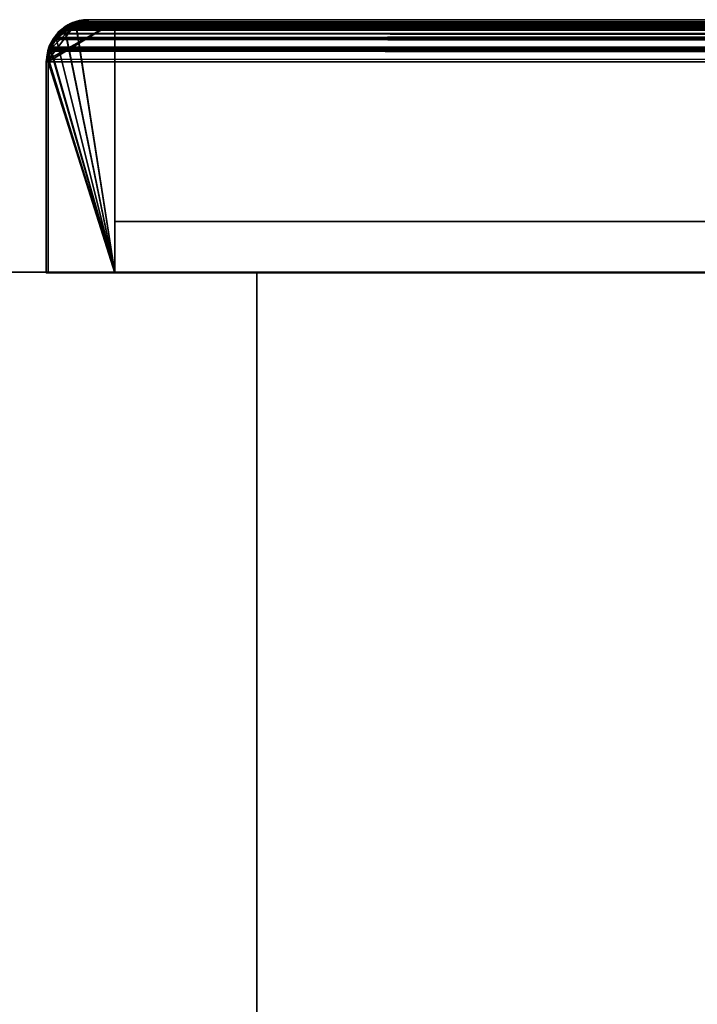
# Model space of a CAD drawing. Header units: millimetres. Extents: x -603 to 3703, y -120 to 249.
# Tile 115 of 256: x -470 to -419, y 175 to 249. Entities that reach past the tile are written whole.
import ezdxf

# ---------------------------------------------------------------- set-up
doc = ezdxf.new("R2010")
doc.units = ezdxf.units.MM
doc.layers.add('151', color=7, linetype='Continuous', true_color=0xffffff)

# ---------------------------------------------------------------- blocks, each defined once
blk = doc.blocks.new('UG_SURFACE_001')
at = {"layer": '151', "color": 252, "linetype": 'Continuous', "lineweight": 35}
for points in [[(602.5, -30, 2213), (602.5, 229.8, 2213), (-602.5, 229.8, 2213), (-602.5, -30, 2213)], [(-602.5, -30, -7), (-602.5, 229.8, -7), (-452.5, 229.8, -7), (-452.5, -30, -7)], [(-602.5, 229.8, 2213), (602.5, 229.8, 2213), (452.5, 229.8, 2063), (-452.5, 229.8, 2063)], [(-452.5, 229.8, 2063), (-452.5, 229.8, -7), (-602.5, 229.8, -7), (-602.5, 229.8, 2213)], [(-452.5, -30, -7), (-452.5, 229.8, -7), (-452.5, 229.8, 2063), (-452.5, -30, 2063)], [(-452.5, -30, 2063), (-452.5, 229.8, 2063), (452.5, 229.8, 2063), (452.5, -30, 2063)]]:
    blk.add_3dface(points, dxfattribs=at)
blk = doc.blocks.new('UG_SURFACE_010')
at = {"layer": '151', "color": 14, "linetype": 'Continuous', "lineweight": 35}
for points in [[(-463.15, 248.6, -5), (-463.15, 229.75, -5), (-468.15, 229.75, -5), (-468.15, 245.6, -5)], [(-468.15, 245.6, -5), (-468.114, 245.781, -5), (-463.15, 248.6, -5)], [(-466.099, 248.411, -5), (-465.15, 248.6, -5), (-463.15, 248.6, -5), (-468.114, 245.781, -5)], [(-466.099, 248.411, -5), (-468.114, 245.781, -5), (-467.956, 246.573, -5)], [(-467.956, 246.573, -5), (-467.922, 246.748, -5), (-467.517, 247.354, -5), (-466.099, 248.411, -5)], [(-466.904, 247.967, -5), (-466.298, 248.372, -5), (-466.099, 248.411, -5), (-467.517, 247.354, -5)], [(-466.093, 248.352, 2074.593), (-466.626, 248.212, 2075.126), (-466.906, 247.952, 2075.406), (-463.15, 229.75, 2071.65)], [(-466.093, 248.352, 2074.593), (-466.298, 248.372, -5), (-466.904, 247.967, -5)], [(-466.904, 247.967, -5), (-466.626, 248.212, 2075.126), (-466.093, 248.352, 2074.593)], [(-466.093, 248.352, 2074.593), (-466.099, 248.411, -5), (-466.298, 248.372, -5)], [(-466.099, 248.411, -5), (-466.093, 248.352, 2074.593), (-465.15, 248.6, 2073.65)], [(-465.15, 248.6, 2073.65), (-465.15, 248.6, -5), (-466.099, 248.411, -5)], [(-463.15, 229.75, 2071.65), (-463.15, 248.6, 2071.65), (-465.15, 248.6, 2073.65), (-466.093, 248.352, 2074.593)], [(-463.15, 248.6, 2071.65), (-463.15, 248.6, -5), (-465.15, 248.6, -5), (-465.15, 248.6, 2073.65)], [(-463.15, 229.75, 2071.65), (-463.15, 229.75, -5), (-463.15, 248.6, -5), (-463.15, 248.6, 2071.65)], [(-463.15, 229.75, 2071.65), (-466.906, 247.952, 2075.406), (-467.548, 247.356, 2076.049)], [(-467.517, 247.354, -5), (-467.548, 247.356, 2076.049), (-466.906, 247.952, 2075.406)], [(-467.517, 247.354, -5), (-467.271, 247.721, -5), (-466.904, 247.967, -5)], [(-466.906, 247.952, 2075.406), (-467.271, 247.721, -5), (-467.517, 247.354, -5)], [(-466.906, 247.952, 2075.406), (-466.904, 247.967, -5), (-467.271, 247.721, -5)], [(-466.904, 247.967, -5), (-466.906, 247.952, 2075.406), (-466.626, 248.212, 2075.126)], [(-467.548, 247.356, 2076.049), (-467.644, 247.267, 2076.144), (-467.965, 246.56, 2076.465), (-463.15, 229.75, 2071.65)], [(-467.922, 246.748, -5), (-467.965, 246.56, 2076.465), (-467.644, 247.267, 2076.144)], [(-467.922, 246.748, -5), (-467.644, 247.267, 2076.144), (-467.548, 247.356, 2076.049)], [(-467.548, 247.356, 2076.049), (-467.517, 247.354, -5), (-467.922, 246.748, -5)], [(-463.15, 229.75, 2071.65), (-467.965, 246.56, 2076.465), (-468.046, 246.382, 2076.546), (-468.126, 245.782, 2076.626)], [(-468.114, 245.781, -5), (-468.126, 245.782, 2076.626), (-468.046, 246.382, 2076.546)], [(-467.965, 246.56, 2076.465), (-467.956, 246.573, -5), (-468.114, 245.781, -5)], [(-468.114, 245.781, -5), (-468.046, 246.382, 2076.546), (-467.965, 246.56, 2076.465)], [(-467.922, 246.748, -5), (-467.956, 246.573, -5), (-467.965, 246.56, 2076.465)], [(-468.126, 245.782, 2076.626), (-468.15, 245.6, 2076.65), (-468.15, 229.75, 2076.65), (-463.15, 229.75, 2071.65)], [(-468.15, 245.6, -5), (-468.15, 245.6, 2076.65), (-468.126, 245.782, 2076.626)], [(-468.126, 245.782, 2076.626), (-468.114, 245.781, -5), (-468.15, 245.6, -5)], [(-468.15, 245.6, -5), (-468.15, 229.75, -5), (-468.15, 229.75, 2076.65), (-468.15, 245.6, 2076.65)], [(-468.15, 229.75, 2076.65), (-468.15, 229.75, -5), (-463.15, 229.75, -5), (-463.15, 229.75, 2071.65)]]:
    blk.add_3dface(points, dxfattribs=at)
blk = doc.blocks.new('UG_SURFACE_011')
at = {"layer": '151', "color": 41, "linetype": 'Continuous', "lineweight": 35}
for points in [[(-463.15, 248.6, -5), (-413.15, 248.6, -5), (-413.15, 233.6, -5), (-463.15, 233.6, -5)], [(-463.15, 248.6, -5), (-463.15, 233.6, -5), (-463.15, 233.6, 2071.65), (-463.15, 248.6, 2071.65)], [(-413.15, 248.6, 2021.65), (-413.15, 248.6, -5), (-463.15, 248.6, -5), (-463.15, 248.6, 2071.65)], [(-413.15, 233.6, 2021.65), (-413.15, 248.6, 2021.65), (-463.15, 248.6, 2071.65), (-463.15, 233.6, 2071.65)], [(-413.15, 233.6, -5), (-413.15, 248.6, -5), (-413.15, 248.6, 2021.65), (-413.15, 233.6, 2021.65)], [(-463.15, 233.6, 2071.65), (-463.15, 233.6, -5), (-413.15, 233.6, -5), (-413.15, 233.6, 2021.65)]]:
    blk.add_3dface(points, dxfattribs=at)
blk = doc.blocks.new('UG_SURFACE_012')
at = {"layer": '151', "color": 7, "linetype": 'Continuous', "lineweight": 35}
for points in [[(-467.377, 247.827, -5), (-467.34, 247.748, 2075.84), (-466.7, 248.342, 2075.2)], [(-466.7, 248.342, 2075.2), (-466.936, 248.122, -5), (-467.377, 247.827, -5)], [(-466.7, 248.342, 2075.2), (-467.34, 247.748, 2075.84), (-467.268, 247.712, 2075.768), (-466.337, 248.355, 2074.837)], [(-467.271, 247.721, -5), (-466.852, 248.004, -5), (-466.253, 248.373, 2074.753)], [(-466.253, 248.373, 2074.753), (-466.337, 248.355, 2074.837), (-467.271, 247.721, -5)], [(-466.337, 248.355, 2074.837), (-467.268, 247.712, 2075.768), (-467.271, 247.721, -5)], [(-466.349, 248.513, -5), (-466.936, 248.122, -5), (-466.7, 248.342, 2075.2)], [(-466.33, 248.355, -5), (-466.852, 248.004, -5), (-466.936, 248.122, -5), (-466.349, 248.513, -5)], [(-466.253, 248.373, 2074.753), (-466.852, 248.004, -5), (-466.33, 248.355, -5)], [(-466.349, 248.513, -5), (-466.7, 248.342, 2075.2), (-466.299, 248.448, 2074.799)], [(-466.337, 248.355, 2074.837), (-466.299, 248.448, 2074.799), (-466.7, 248.342, 2075.2)], [(-466.299, 248.448, 2074.799), (-466.308, 248.521, -5), (-466.349, 248.513, -5)], [(-466.251, 248.372, -5), (-466.33, 248.355, -5), (-466.349, 248.513, -5), (-466.308, 248.521, -5)], [(-466.299, 248.448, 2074.799), (-466.337, 248.355, 2074.837), (-466.253, 248.373, 2074.753)], [(-466.33, 248.355, -5), (-466.251, 248.372, -5), (-466.253, 248.373, 2074.753)], [(-466.096, 248.563, -5), (-466.308, 248.521, -5), (-466.299, 248.448, 2074.799)], [(-466.308, 248.521, -5), (-466.096, 248.563, -5), (-466.049, 248.414, -5), (-466.251, 248.372, -5)], [(-466.096, 248.563, -5), (-466.299, 248.448, 2074.799), (-465.15, 248.75, 2073.65)], [(-466.253, 248.373, 2074.753), (-465.158, 248.6, 2073.658), (-465.15, 248.75, 2073.65), (-466.299, 248.448, 2074.799)], [(-465.158, 248.6, 2073.658), (-466.253, 248.373, 2074.753), (-466.251, 248.372, -5)], [(-466.251, 248.372, -5), (-466.049, 248.414, -5), (-465.15, 248.6, 2073.65)], [(-465.15, 248.6, 2073.65), (-465.158, 248.6, 2073.658), (-466.251, 248.372, -5)], [(-465.15, 248.75, 2073.65), (-465.15, 248.75, -5), (-466.096, 248.563, -5)], [(-465.15, 248.6, -5), (-466.049, 248.414, -5), (-466.096, 248.563, -5), (-465.15, 248.75, -5)], [(-466.049, 248.414, -5), (-465.15, 248.6, -5), (-465.15, 248.6, 2073.65)], [(-465.15, 248.75, 2073.65), (-465.158, 248.6, 2073.658), (-465.15, 248.6, 2073.65)], [(-411.15, 248.75, 2019.65), (-411.15, 248.75, -5), (-465.15, 248.75, -5), (-465.15, 248.75, 2073.65)], [(-465.15, 248.75, -5), (-411.15, 248.75, -5), (-411.15, 248.6, -5), (-465.15, 248.6, -5)], [(-411.15, 248.75, 2019.65), (-465.15, 248.75, 2073.65), (-465.15, 248.6, 2073.65), (-411.15, 248.6, 2019.65)], [(-411.15, 248.6, 2019.65), (-465.15, 248.6, 2073.65), (-465.15, 248.6, -5), (-411.15, 248.6, -5)], [(-411.15, 248.75, 2019.65), (-410.071, 248.546, -5), (-410.978, 248.718, -5)], [(-410.071, 248.546, -5), (-411.15, 248.75, 2019.65), (-410, 248.456, 2018.5)], [(-410.978, 248.718, -5), (-411.15, 248.75, -5), (-411.15, 248.75, 2019.65)], [(-410.987, 248.569, -5), (-411.15, 248.6, -5), (-411.15, 248.75, -5), (-410.978, 248.718, -5)], [(-410, 248.456, 2018.5), (-411.15, 248.75, 2019.65), (-411.142, 248.6, 2019.642), (-410.052, 248.336, 2018.552)], [(-411.15, 248.6, 2019.65), (-411.142, 248.6, 2019.642), (-411.15, 248.75, 2019.65)], [(-411.15, 248.6, -5), (-410.987, 248.569, -5), (-410.052, 248.336, 2018.552)], [(-410.052, 248.336, 2018.552), (-411.142, 248.6, 2019.642), (-411.15, 248.6, -5)], [(-411.142, 248.6, 2019.642), (-411.15, 248.6, 2019.65), (-411.15, 248.6, -5)], [(-410.123, 248.403, -5), (-410.987, 248.569, -5), (-410.978, 248.718, -5), (-410.071, 248.546, -5)], [(-410.052, 248.336, 2018.552), (-410.987, 248.569, -5), (-410.123, 248.403, -5)], [(-410.054, 248.39, -5), (-410.123, 248.403, -5), (-410.071, 248.546, -5), (-410, 248.533, -5)], [(-410.052, 248.336, 2018.552), (-410.123, 248.403, -5), (-410.054, 248.39, -5)], [(-410, 248.456, 2018.5), (-410, 248.533, -5), (-410.071, 248.546, -5)], [(-410.048, 248.386, -5), (-410.054, 248.39, -5), (-410, 248.533, -5), (-409.992, 248.527, -5)], [(-410.054, 248.39, -5), (-410.048, 248.386, -5), (-410.052, 248.336, 2018.552)], [(-410.052, 248.336, 2018.552), (-409.784, 248.271, 2018.284), (-409.639, 248.364, 2018.139), (-410, 248.456, 2018.5)], [(-409.784, 248.271, 2018.284), (-410.052, 248.336, 2018.552), (-410.048, 248.386, -5)], [(-409.992, 248.527, -5), (-409.265, 248.051, -5), (-409.355, 247.934, -5), (-410.048, 248.386, -5)], [(-410.048, 248.386, -5), (-409.355, 247.934, -5), (-409.031, 247.714, 2017.531)], [(-409.031, 247.714, 2017.531), (-409.784, 248.271, 2018.284), (-410.048, 248.386, -5)], [(-410, 248.456, 2018.5), (-409.992, 248.527, -5), (-410, 248.533, -5)], [(-409.265, 248.051, -5), (-409.992, 248.527, -5), (-410, 248.456, 2018.5)], [(-409.265, 248.051, -5), (-410, 248.456, 2018.5), (-409.639, 248.364, 2018.139)], [(-408.949, 247.766, 2017.449), (-409.639, 248.364, 2018.139), (-409.784, 248.271, 2018.284), (-409.031, 247.714, 2017.531)], [(-409.639, 248.364, 2018.139), (-408.923, 247.827, -5), (-409.265, 248.051, -5)], [(-409.639, 248.364, 2018.139), (-408.949, 247.766, 2017.449), (-408.923, 247.827, -5)], [(-467.601, 247.485, -5), (-467.769, 247.35, 2076.269), (-467.34, 247.748, 2075.84)], [(-467.652, 247.255, 2076.152), (-467.305, 247.687, 2075.805), (-467.34, 247.748, 2075.84), (-467.769, 247.35, 2076.269)], [(-467.305, 247.687, 2075.805), (-467.652, 247.255, 2076.152), (-467.484, 247.395, -5)], [(-467.34, 247.748, 2075.84), (-467.377, 247.827, -5), (-467.601, 247.485, -5)], [(-467.271, 247.721, -5), (-467.484, 247.395, -5), (-467.601, 247.485, -5), (-467.377, 247.827, -5)], [(-467.484, 247.395, -5), (-467.271, 247.721, -5), (-467.268, 247.712, 2075.768)], [(-467.268, 247.712, 2075.768), (-467.305, 247.687, 2075.805), (-467.484, 247.395, -5)], [(-467.377, 247.827, -5), (-466.936, 248.122, -5), (-466.852, 248.004, -5), (-467.271, 247.721, -5)], [(-467.34, 247.748, 2075.84), (-467.305, 247.687, 2075.805), (-467.268, 247.712, 2075.768)], [(-409.029, 247.721, -5), (-409.355, 247.934, -5), (-409.265, 248.051, -5), (-408.923, 247.827, -5)], [(-409.355, 247.934, -5), (-409.029, 247.721, -5), (-409.031, 247.714, 2017.531)], [(-409.031, 247.714, 2017.531), (-408.995, 247.687, 2017.495), (-408.949, 247.766, 2017.449)], [(-408.995, 247.687, 2017.495), (-409.031, 247.714, 2017.531), (-409.029, 247.721, -5)], [(-408.923, 247.827, -5), (-408.628, 247.386, -5), (-408.746, 247.302, -5), (-409.029, 247.721, -5)], [(-409.029, 247.721, -5), (-408.484, 246.976, 2016.984), (-408.995, 247.687, 2017.495)], [(-409.029, 247.721, -5), (-408.746, 247.302, -5), (-408.381, 246.689, 2016.881)], [(-408.381, 246.689, 2016.881), (-408.484, 246.976, 2016.984), (-409.029, 247.721, -5)], [(-408.628, 247.487, 2017.128), (-408.949, 247.766, 2017.449), (-408.995, 247.687, 2017.495), (-408.484, 246.976, 2016.984)], [(-408.628, 247.386, -5), (-408.923, 247.827, -5), (-408.949, 247.766, 2017.449)], [(-408.949, 247.766, 2017.449), (-408.237, 246.799, -5), (-408.628, 247.386, -5)], [(-408.237, 246.799, -5), (-408.949, 247.766, 2017.449), (-408.628, 247.487, 2017.128)], [(-467.769, 247.35, 2076.269), (-467.601, 247.485, -5), (-468.077, 246.758, -5)], [(-468.077, 246.758, -5), (-467.601, 247.485, -5), (-467.484, 247.395, -5), (-467.936, 246.702, -5)], [(-468.077, 246.758, -5), (-468.05, 246.733, 2076.55), (-467.769, 247.35, 2076.269)], [(-467.929, 246.694, 2076.429), (-467.652, 247.255, 2076.152), (-467.769, 247.35, 2076.269), (-468.05, 246.733, 2076.55)], [(-467.936, 246.702, -5), (-467.484, 247.395, -5), (-467.652, 247.255, 2076.152)], [(-467.652, 247.255, 2076.152), (-467.929, 246.694, 2076.429), (-467.936, 246.702, -5)], [(-408.395, 246.78, -5), (-408.746, 247.302, -5), (-408.628, 247.386, -5), (-408.237, 246.799, -5)], [(-408.746, 247.302, -5), (-408.395, 246.78, -5), (-408.381, 246.689, 2016.881)], [(-408.628, 247.487, 2017.128), (-408.229, 246.758, -5), (-408.237, 246.799, -5)], [(-408.628, 247.487, 2017.128), (-408.24, 246.74, 2016.74), (-408.229, 246.758, -5)], [(-408.484, 246.976, 2016.984), (-408.24, 246.74, 2016.74), (-408.628, 247.487, 2017.128)], [(-408.24, 246.74, 2016.74), (-408.484, 246.976, 2016.984), (-408.381, 246.689, 2016.881)], [(-408.378, 246.701, -5), (-408.395, 246.78, -5), (-408.237, 246.799, -5), (-408.229, 246.758, -5)], [(-408.395, 246.78, -5), (-408.378, 246.701, -5), (-408.381, 246.689, 2016.881)], [(-468.3, 245.6, 2076.8), (-468.083, 246.75, -5), (-468.096, 246.679, -5)], [(-468.083, 246.75, -5), (-468.3, 245.6, 2076.8), (-468.191, 246.421, 2076.691)], [(-468.3, 245.6, 2076.8), (-468.096, 246.679, -5), (-468.268, 245.772, -5)], [(-468.191, 246.421, 2076.691), (-468.3, 245.6, 2076.8), (-468.145, 245.781, 2076.645), (-467.986, 246.579, 2076.486)], [(-467.953, 246.627, -5), (-468.119, 245.763, -5), (-468.268, 245.772, -5), (-468.096, 246.679, -5)], [(-468.083, 246.75, -5), (-468.191, 246.421, 2076.691), (-468.05, 246.733, 2076.55)], [(-467.986, 246.579, 2076.486), (-468.05, 246.733, 2076.55), (-468.191, 246.421, 2076.691)], [(-467.986, 246.579, 2076.486), (-468.145, 245.781, 2076.645), (-468.119, 245.763, -5)], [(-468.119, 245.763, -5), (-467.953, 246.627, -5), (-467.986, 246.579, 2076.486)], [(-467.94, 246.696, -5), (-467.953, 246.627, -5), (-468.096, 246.679, -5), (-468.083, 246.75, -5)], [(-468.05, 246.733, 2076.55), (-468.077, 246.758, -5), (-468.083, 246.75, -5)], [(-467.936, 246.702, -5), (-467.94, 246.696, -5), (-468.083, 246.75, -5), (-468.077, 246.758, -5)], [(-468.05, 246.733, 2076.55), (-467.986, 246.579, 2076.486), (-467.929, 246.694, 2076.429)], [(-467.929, 246.694, 2076.429), (-467.986, 246.579, 2076.486), (-467.953, 246.627, -5)], [(-467.953, 246.627, -5), (-467.94, 246.696, -5), (-467.929, 246.694, 2076.429)], [(-467.94, 246.696, -5), (-467.936, 246.702, -5), (-467.929, 246.694, 2076.429)], [(-408.381, 246.689, 2016.881), (-408.22, 246.244, 2016.72), (-408.156, 246.579, 2016.656), (-408.24, 246.74, 2016.74)], [(-408.22, 246.244, 2016.72), (-408.381, 246.689, 2016.881), (-408.378, 246.701, -5)], [(-408.229, 246.758, -5), (-408.187, 246.546, -5), (-408.336, 246.499, -5), (-408.378, 246.701, -5)], [(-408.378, 246.701, -5), (-408.336, 246.499, -5), (-408.15, 245.6, 2016.65)], [(-408.15, 245.6, 2016.65), (-408.22, 246.244, 2016.72), (-408.378, 246.701, -5)], [(-408.15, 245.6, -5), (-408.336, 246.499, -5), (-408.187, 246.546, -5), (-408, 245.6, -5)], [(-408.336, 246.499, -5), (-408.15, 245.6, -5), (-408.15, 245.6, 2016.65)], [(-408.187, 246.546, -5), (-408.229, 246.758, -5), (-408.24, 246.74, 2016.74)], [(-408.187, 246.546, -5), (-408.24, 246.74, 2016.74), (-408.156, 246.579, 2016.656)], [(-408, 245.6, 2016.5), (-408.156, 246.579, 2016.656), (-408.22, 246.244, 2016.72), (-408.15, 245.6, 2016.65)], [(-408.156, 246.579, 2016.656), (-408, 245.6, -5), (-408.187, 246.546, -5)], [(-408.156, 246.579, 2016.656), (-408, 245.6, 2016.5), (-408, 245.6, -5)], [(-468.15, 245.6, 2076.65), (-468.145, 245.781, 2076.645), (-468.3, 245.6, 2076.8)], [(-468.268, 245.772, -5), (-468.3, 245.6, -5), (-468.3, 245.6, 2076.8)], [(-468.119, 245.763, -5), (-468.15, 245.6, -5), (-468.3, 245.6, -5), (-468.268, 245.772, -5)], [(-468.3, 245.6, -5), (-468.3, 229.75, -5), (-468.3, 229.75, 2076.8), (-468.3, 245.6, 2076.8)], [(-468.3, 245.6, 2076.8), (-468.3, 229.75, 2076.8), (-468.15, 229.75, 2076.65), (-468.15, 245.6, 2076.65)], [(-468.3, 229.75, -5), (-468.3, 245.6, -5), (-468.15, 245.6, -5), (-468.15, 229.75, -5)], [(-468.15, 245.6, -5), (-468.119, 245.763, -5), (-468.145, 245.781, 2076.645)], [(-468.145, 245.781, 2076.645), (-468.15, 245.6, 2076.65), (-468.15, 245.6, -5)], [(-468.15, 245.6, 2076.65), (-468.15, 229.75, 2076.65), (-468.15, 229.75, -5), (-468.15, 245.6, -5)], [(-408, 245.6, -5), (-408, 207.6, -5), (-408.15, 207.6, -5), (-408.15, 245.6, -5)], [(-408.15, 207.6, 2016.65), (-408.15, 245.6, 2016.65), (-408.15, 245.6, -5), (-408.15, 207.6, -5)], [(-408.15, 245.6, 2016.65), (-408.15, 207.6, 2016.65), (-408, 207.6, 2016.5), (-408, 245.6, 2016.5)], [(-408, 207.6, -5), (-408, 245.6, -5), (-408, 245.6, 2016.5), (-408, 207.6, 2016.5)], [(-468.3, 229.75, 2076.8), (-468.3, 229.75, -5), (-468.15, 229.75, -5), (-468.15, 229.75, 2076.65)], [(-408.15, 207.6, 2016.65), (-408.15, 207.6, -5), (-408, 207.6, -5), (-408, 207.6, 2016.5)]]:
    blk.add_3dface(points, dxfattribs=at)
blk = doc.blocks.new('UG_SURFACE_014')
at = {"layer": '151', "color": 7, "linetype": 'Continuous', "lineweight": 35}
for points in [[(467.261, 247.704, 2075.761), (-467.268, 247.712, 2075.768), (-466.337, 248.355, 2074.837)], [(-466.974, 248.088, 2075.474), (-466.7, 248.342, 2075.2), (-466.337, 248.355, 2074.837), (-467.268, 247.712, 2075.768)], [(-466.974, 248.088, 2075.474), (466.976, 248.09, 2075.476), (466.661, 248.364, 2075.161)], [(-466.7, 248.342, 2075.2), (-466.974, 248.088, 2075.474), (466.661, 248.364, 2075.161)], [(-466.7, 248.342, 2075.2), (466.661, 248.364, 2075.161), (466.112, 248.504, 2074.612)], [(466.112, 248.504, 2074.612), (-466.11, 248.497, 2074.61), (-466.7, 248.342, 2075.2)], [(-466.253, 248.373, 2074.753), (-466.337, 248.355, 2074.837), (-466.7, 248.342, 2075.2), (-466.11, 248.497, 2074.61)], [(467.171, 247.818, 2075.67), (-466.337, 248.355, 2074.837), (-466.253, 248.373, 2074.753)], [(467.171, 247.818, 2075.67), (467.261, 247.704, 2075.761), (-466.337, 248.355, 2074.837)], [(-466.11, 248.497, 2074.61), (-465.15, 248.75, 2073.65), (-465.158, 248.6, 2073.658), (-466.253, 248.373, 2074.753)], [(466.249, 248.371, 2074.749), (-466.253, 248.373, 2074.753), (-465.158, 248.6, 2073.658)], [(-466.253, 248.373, 2074.753), (466.249, 248.371, 2074.749), (467.171, 247.818, 2075.67)], [(-466.11, 248.497, 2074.61), (466.112, 248.504, 2074.612), (465.15, 248.75, 2073.65)], [(465.15, 248.75, 2073.65), (-465.15, 248.75, 2073.65), (-466.11, 248.497, 2074.61)], [(-465.15, 248.6, 2073.65), (-465.158, 248.6, 2073.658), (-465.15, 248.75, 2073.65)], [(466.157, 248.426, 2074.657), (-465.158, 248.6, 2073.658), (-465.15, 248.6, 2073.65)], [(466.157, 248.426, 2074.657), (466.249, 248.371, 2074.749), (-465.158, 248.6, 2073.658)], [(465.15, 248.75, 2073.65), (411.15, 248.75, 2019.65), (-411.15, 248.75, 2019.65), (-465.15, 248.75, 2073.65)], [(-465.15, 248.75, 2073.65), (-411.15, 248.75, 2019.65), (-411.15, 248.6, 2019.65), (-465.15, 248.6, 2073.65)], [(465.15, 248.6, 2073.65), (-465.15, 248.6, 2073.65), (-411.15, 248.6, 2019.65), (411.15, 248.6, 2019.65)], [(-465.15, 248.6, 2073.65), (465.15, 248.6, 2073.65), (466.157, 248.426, 2074.657)], [(-467.769, 247.35, 2076.269), (-467.687, 247.426, 2076.187), (-467.305, 247.687, 2075.805), (-467.652, 247.255, 2076.152)], [(-467.687, 247.426, 2076.187), (467.672, 247.487, 2076.172), (466.976, 248.09, 2075.476)], [(466.976, 248.09, 2075.476), (-466.974, 248.088, 2075.474), (-467.687, 247.426, 2076.187)], [(-467.268, 247.712, 2075.768), (-467.305, 247.687, 2075.805), (-467.687, 247.426, 2076.187), (-466.974, 248.088, 2075.474)], [(467.921, 246.689, 2076.421), (-467.652, 247.255, 2076.152), (-467.305, 247.687, 2075.805)], [(467.764, 247.073, 2076.263), (-467.305, 247.687, 2075.805), (-467.268, 247.712, 2075.768)], [(467.764, 247.073, 2076.263), (467.921, 246.689, 2076.421), (-467.305, 247.687, 2075.805)], [(-467.268, 247.712, 2075.768), (467.261, 247.704, 2075.761), (467.764, 247.073, 2076.263)], [(-468.129, 246.558, 2076.629), (-467.769, 247.35, 2076.269), (-467.652, 247.255, 2076.152), (-467.929, 246.694, 2076.429)], [(-467.769, 247.35, 2076.269), (-468.129, 246.558, 2076.629), (468.144, 246.579, 2076.644)], [(467.921, 246.689, 2076.421), (-467.929, 246.694, 2076.429), (-467.652, 247.255, 2076.152)], [(-467.687, 247.426, 2076.187), (-467.769, 247.35, 2076.269), (468.144, 246.579, 2076.644)], [(-467.687, 247.426, 2076.187), (467.693, 247.446, 2076.193), (467.672, 247.487, 2076.172)], [(468.144, 246.579, 2076.644), (467.693, 247.446, 2076.193), (-467.687, 247.426, 2076.187)], [(-467.986, 246.579, 2076.486), (-468.145, 245.781, 2076.645), (-468.3, 245.6, 2076.8), (-468.191, 246.421, 2076.691)], [(-468.191, 246.421, 2076.691), (-468.3, 245.6, 2076.8), (468.3, 245.6, 2076.8)], [(-468.191, 246.421, 2076.691), (-468.129, 246.558, 2076.629), (-467.986, 246.579, 2076.486)], [(-468.129, 246.558, 2076.629), (-468.191, 246.421, 2076.691), (468.3, 245.6, 2076.8)], [(468.15, 245.6, 2076.65), (-468.145, 245.781, 2076.645), (-467.986, 246.579, 2076.486)], [(-467.929, 246.694, 2076.429), (-467.986, 246.579, 2076.486), (-468.129, 246.558, 2076.629)], [(-468.129, 246.558, 2076.629), (468.145, 246.573, 2076.645), (468.144, 246.579, 2076.644)], [(468.3, 245.6, 2076.8), (468.145, 246.573, 2076.645), (-468.129, 246.558, 2076.629)], [(468.045, 246.385, 2076.545), (-467.986, 246.579, 2076.486), (-467.929, 246.694, 2076.429)], [(468.045, 246.385, 2076.545), (468.15, 245.6, 2076.65), (-467.986, 246.579, 2076.486)], [(-467.929, 246.694, 2076.429), (467.921, 246.689, 2076.421), (468.045, 246.385, 2076.545)], [(-468.3, 245.6, 2076.8), (-468.145, 245.781, 2076.645), (-468.15, 245.6, 2076.65)], [(-468.15, 245.6, 2076.65), (-468.15, 229.75, 2076.65), (-468.3, 229.75, 2076.8), (-468.3, 245.6, 2076.8)], [(-468.3, 245.6, 2076.8), (-468.3, 229.75, 2076.8), (468.3, 229.75, 2076.8), (468.3, 245.6, 2076.8)], [(468.15, 245.6, 2076.65), (-468.15, 245.6, 2076.65), (-468.145, 245.781, 2076.645)], [(468.15, 245.6, 2076.65), (468.15, 229.75, 2076.65), (-468.15, 229.75, 2076.65), (-468.15, 245.6, 2076.65)], [(468.15, 229.75, 2076.65), (468.3, 229.75, 2076.8), (-468.3, 229.75, 2076.8), (-468.15, 229.75, 2076.65)]]:
    blk.add_3dface(points, dxfattribs=at)
blk = doc.blocks.new('UG_SURFACE_016')
at = {"layer": '151', "color": 14, "linetype": 'Continuous', "lineweight": 35}
for points in [[(-463.15, 229.75, 2071.65), (-466.887, 247.97, 2075.387), (-466.626, 248.212, 2075.126), (-466.065, 248.359, 2074.565)], [(-466.626, 248.212, 2075.126), (466.589, 248.233, 2075.089), (466.066, 248.366, 2074.566)], [(466.066, 248.366, 2074.566), (-466.065, 248.359, 2074.565), (-466.626, 248.212, 2075.126)], [(-466.065, 248.359, 2074.565), (466.066, 248.366, 2074.566), (465.15, 248.6, 2073.65)], [(465.15, 248.6, 2073.65), (-465.15, 248.6, 2073.65), (-466.065, 248.359, 2074.565)], [(-466.065, 248.359, 2074.565), (-465.15, 248.6, 2073.65), (-463.15, 248.6, 2071.65), (-463.15, 229.75, 2071.65)], [(465.15, 248.6, 2073.65), (463.15, 248.6, 2071.65), (-463.15, 248.6, 2071.65), (-465.15, 248.6, 2073.65)], [(463.15, 229.75, 2071.65), (-463.15, 229.75, 2071.65), (-463.15, 248.6, 2071.65), (463.15, 248.6, 2071.65)], [(-467.566, 247.339, 2076.066), (467.552, 247.397, 2076.052), (466.889, 247.972, 2075.389)], [(466.889, 247.972, 2075.389), (-466.887, 247.97, 2075.387), (-467.566, 247.339, 2076.066)], [(-467.566, 247.339, 2076.066), (-466.887, 247.97, 2075.387), (-463.15, 229.75, 2071.65)], [(-466.887, 247.97, 2075.387), (466.889, 247.972, 2075.389), (466.589, 248.233, 2075.089)], [(-466.626, 248.212, 2075.126), (-466.887, 247.97, 2075.387), (466.589, 248.233, 2075.089)], [(-463.15, 229.75, 2071.65), (-467.987, 246.512, 2076.487), (-467.644, 247.267, 2076.144), (-467.566, 247.339, 2076.066)], [(-467.644, 247.267, 2076.144), (-467.987, 246.512, 2076.487), (468.002, 246.532, 2076.502)], [(-467.566, 247.339, 2076.066), (-467.644, 247.267, 2076.144), (468.002, 246.532, 2076.502)], [(-467.566, 247.339, 2076.066), (467.572, 247.358, 2076.072), (467.552, 247.397, 2076.052)], [(468.002, 246.532, 2076.502), (467.572, 247.358, 2076.072), (-467.566, 247.339, 2076.066)], [(-468.15, 245.6, 2076.65), (-468.046, 246.382, 2076.546), (-467.987, 246.512, 2076.487), (-463.15, 229.75, 2071.65)], [(-468.046, 246.382, 2076.546), (-468.15, 245.6, 2076.65), (468.15, 245.6, 2076.65)], [(-467.987, 246.512, 2076.487), (-468.046, 246.382, 2076.546), (468.15, 245.6, 2076.65)], [(-467.987, 246.512, 2076.487), (468.002, 246.527, 2076.502), (468.002, 246.532, 2076.502)], [(468.15, 245.6, 2076.65), (468.002, 246.527, 2076.502), (-467.987, 246.512, 2076.487)], [(-468.15, 245.6, 2076.65), (-468.15, 229.75, 2076.65), (468.15, 229.75, 2076.65), (468.15, 245.6, 2076.65)], [(-463.15, 229.75, 2071.65), (-468.15, 229.75, 2076.65), (-468.15, 245.6, 2076.65)], [(463.15, 229.75, 2071.65), (468.15, 229.75, 2076.65), (-468.15, 229.75, 2076.65), (-463.15, 229.75, 2071.65)]]:
    blk.add_3dface(points, dxfattribs=at)
blk = doc.blocks.new('UG_SURFACE_017')
at = {"layer": '151', "color": 41, "linetype": 'Continuous', "lineweight": 35}
for points in [[(-463.15, 233.6, 2071.65), (-463.15, 248.6, 2071.65), (-413.15, 248.6, 2021.65), (-413.15, 233.6, 2021.65)], [(-463.15, 248.6, 2071.65), (-463.15, 233.6, 2071.65), (463.15, 233.6, 2071.65), (463.15, 248.6, 2071.65)], [(463.15, 248.6, 2071.65), (413.15, 248.6, 2021.65), (-413.15, 248.6, 2021.65), (-463.15, 248.6, 2071.65)], [(413.15, 233.6, 2021.65), (463.15, 233.6, 2071.65), (-463.15, 233.6, 2071.65), (-413.15, 233.6, 2021.65)]]:
    blk.add_3dface(points, dxfattribs=at)

msp = doc.modelspace()

# ---------------------------------------------------------------- linework, layer by layer
at = {"layer": '151', "color": 252, "linetype": 'Continuous', "lineweight": -3, "true_color": 0x939598}
for p, q in [((-465.15, 248.75, -5), (-465.15, 248.75, 2073.65)), ((-465.15, 248.75, 2073.65), (-411.15, 248.75, 2019.65)), ((-411.15, 248.75, 2019.65), (-465.15, 248.75, 2073.65)), ((-465.15, 248.75, 2073.65), (465.15, 248.75, 2073.65)), ((-465.15, 248.75, -5), (-411.15, 248.75, -5)), ((-465.15, 248.6, -5), (-411.15, 248.6, -5)), ((-465.15, 248.6, 2073.65), (-463.15, 248.6, 2071.65)), ((-465.15, 248.6, 2073.65), (465.15, 248.6, 2073.65)), ((-465.15, 248.6, -5), (-465.15, 248.6, 2073.65)), ((-463.15, 248.6, 2071.65), (-465.15, 248.6, 2073.65)), ((-411.15, 248.6, 2019.65), (-465.15, 248.6, 2073.65)), ((-465.15, 248.6, 2073.65), (-411.15, 248.6, 2019.65)), ((-465.15, 248.6, -5), (-463.15, 248.6, -5)), ((-463.15, 248.6, 2071.65), (-463.15, 233.6, 2071.65)), ((-463.15, 248.6, -5), (-463.15, 229.75, -5)), ((-413.15, 248.6, 2021.65), (-463.15, 248.6, 2071.65)), ((-463.15, 248.6, -5), (-463.15, 248.6, 2071.65)), ((-463.15, 248.6, 2071.65), (-463.15, 229.75, 2071.65)), ((-463.15, 248.6, 2071.65), (-463.15, 229.75, 2071.65)), ((-463.15, 248.6, 2071.65), (-413.15, 248.6, 2021.65)), ((-463.15, 248.6, 2071.65), (463.15, 248.6, 2071.65)), ((-463.15, 233.6, 2071.65), (-463.15, 248.6, 2071.65)), ((-463.15, 248.6, -5), (-413.15, 248.6, -5)), ((-463.15, 248.6, 2071.65), (463.15, 248.6, 2071.65)), ((-463.15, 248.6, -5), (-463.15, 248.6, 2071.65)), ((-463.15, 233.6, -5), (-463.15, 248.6, -5)), ((-468.3, 229.75, 2076.8), (-468.3, 245.6, 2076.8)), ((-468.3, 245.6, 2076.8), (468.3, 245.6, 2076.8)), ((-468.3, 245.6, 2076.8), (-468.3, 229.75, 2076.8)), ((-468.3, 245.6, -5), (-468.3, 245.6, 2076.8)), ((-468.3, 229.75, -5), (-468.3, 245.6, -5)), ((-468.15, 229.75, 2076.65), (-468.15, 245.6, 2076.65)), ((-468.15, 245.6, 2076.65), (468.15, 245.6, 2076.65)), ((-468.15, 245.6, -5), (-468.15, 245.6, 2076.65)), ((-468.15, 229.75, -5), (-468.15, 245.6, -5)), ((-468.15, 229.75, 2076.65), (-468.15, 245.6, 2076.65)), ((-468.15, 245.6, 2076.65), (-468.15, 229.75, 2076.65)), ((-468.15, 229.75, 2076.65), (-468.15, 245.6, 2076.65)), ((-468.15, 245.6, -5), (-468.15, 245.6, 2076.65)), ((-468.15, 229.75, -5), (-468.15, 245.6, -5)), ((-468.15, 245.6, 2076.65), (468.15, 245.6, 2076.65)), ((-463.15, 233.6, -5), (-463.15, 233.6, 2071.65)), ((-463.15, 233.6, 2071.65), (463.15, 233.6, 2071.65)), ((-413.15, 233.6, 2021.65), (-463.15, 233.6, 2071.65)), ((-463.15, 233.6, 2071.65), (-413.15, 233.6, 2021.65)), ((-413.15, 233.6, -5), (-463.15, 233.6, -5)), ((-463.15, 233.6, 2071.65), (463.15, 233.6, 2071.65)), ((-602.5, 229.8, 2213), (602.5, 229.8, 2213)), ((-602.5, 229.8, -7), (-452.5, 229.8, -7)), ((-452.5, 229.8, 2063), (-452.5, 229.8, -7)), ((-452.5, -30, 2063), (-452.5, 229.8, 2063)), ((452.5, 229.8, 2063), (-452.5, 229.8, 2063)), ((-452.5, 229.8, -7), (-452.5, -30, -7)), ((-468.3, 229.75, 2076.8), (-468.15, 229.75, 2076.65)), ((-468.15, 229.75, 2076.65), (-468.3, 229.75, 2076.8)), ((-468.3, 229.75, -5), (-468.3, 229.75, 2076.8)), ((-468.15, 229.75, -5), (-468.3, 229.75, -5)), ((-468.3, 229.75, 2076.8), (468.3, 229.75, 2076.8)), ((-463.15, 229.75, -5), (-468.15, 229.75, -5)), ((-468.15, 229.75, -5), (-468.15, 229.75, 2076.65)), ((-468.15, 229.75, -5), (-468.15, 229.75, 2076.65)), ((-463.15, 229.75, 2071.65), (-468.15, 229.75, 2076.65)), ((-468.15, 229.75, 2076.65), (468.15, 229.75, 2076.65)), ((-468.15, 229.75, 2076.65), (-463.15, 229.75, 2071.65)), ((-468.15, 229.75, 2076.65), (468.15, 229.75, 2076.65)), ((-463.15, 229.75, 2071.65), (463.15, 229.75, 2071.65)), ((-463.15, 229.75, -5), (-463.15, 229.75, 2071.65))]:
    msp.add_line(p, q, dxfattribs=at)
msp.add_arc((-465.15, 245.6, -5), 3, 90, 180, dxfattribs=at)
for points in [[(-465.15, 248.75, 2073.65), (-468.3, 248.75, 2076.8), (-468.3, 245.6, 2076.8)], [(-465.15, 248.75, 2073.65), (-468.3, 248.75, 2076.8), (-468.3, 245.6, 2076.8)], [(-465.15, 248.75, -5), (-468.3, 248.75, -5), (-468.3, 245.6, -5)], [(-465.15, 248.6, 2073.65), (-468.15, 248.6, 2076.65), (-468.15, 245.6, 2076.65)], [(-465.15, 248.6, 2073.65), (-468.15, 248.6, 2076.65), (-468.15, 245.6, 2076.65)]]:
    msp.add_rational_spline(points, [1, 0.707106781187, 1], degree=2, dxfattribs=at)
for points, knots in [([(-465.15, 248.6, 2073.65), (-465.83, 248.6, 2074.33), (-466.509, 248.379, 2075.009), (-467.374, 247.648, 2075.874), (-467.641, 247.327, 2076.141), (-468.029, 246.549, 2076.529), (-468.15, 246.081, 2076.65), (-468.15, 245.6, 2076.65)], [0, 0, 0, 0, 0.5, 0.5, 0.75, 0.75, 1, 1, 1, 1]), ([(-465.15, 248.6, 2073.65), (-465.83, 248.6, 2074.33), (-466.509, 248.379, 2075.009), (-467.374, 247.648, 2075.874), (-467.641, 247.327, 2076.141), (-468.029, 246.549, 2076.529), (-468.15, 246.081, 2076.65), (-468.15, 245.6, 2076.65)], [0, 0, 0, 0, 0.5, 0.5, 0.75, 0.75, 1, 1, 1, 1]), ([(-465.15, 248.6, -5), (-465.938, 248.6, -5), (-466.716, 248.277, -5), (-467.827, 247.166, -5), (-468.15, 246.388, -5), (-468.15, 245.6, -5)], [0, 0, 0, 0, 0.5, 0.5, 1, 1, 1, 1])]:
    msp.add_open_spline(points, degree=3, knots=knots, dxfattribs=at)
for points, degree in [([(-465.15, 248.6, -5), (-465.15, 248.75, -5)], 1), ([(-465.15, 248.6, -5), (-465.15, 248.6, 687.883), (-465.15, 248.6, 1380.767), (-465.15, 248.6, 2073.65)], 3), ([(-465.15, 248.6, 2073.65), (-155.05, 248.6, 2073.65), (155.05, 248.6, 2073.65), (465.15, 248.6, 2073.65)], 3), ([(-468.15, 245.6, -5), (-468.3, 245.6, -5)], 1)]:
    msp.add_open_spline(points, degree=degree, dxfattribs=at)

# ---------------------------------------------------------------- block references
for name in ['UG_SURFACE_012', 'UG_SURFACE_014', 'UG_SURFACE_010', 'UG_SURFACE_016', 'UG_SURFACE_011', 'UG_SURFACE_017', 'UG_SURFACE_001']:
    msp.add_blockref(name, (0, 0), dxfattribs=at)

doc.saveas('drawing.dxf')
